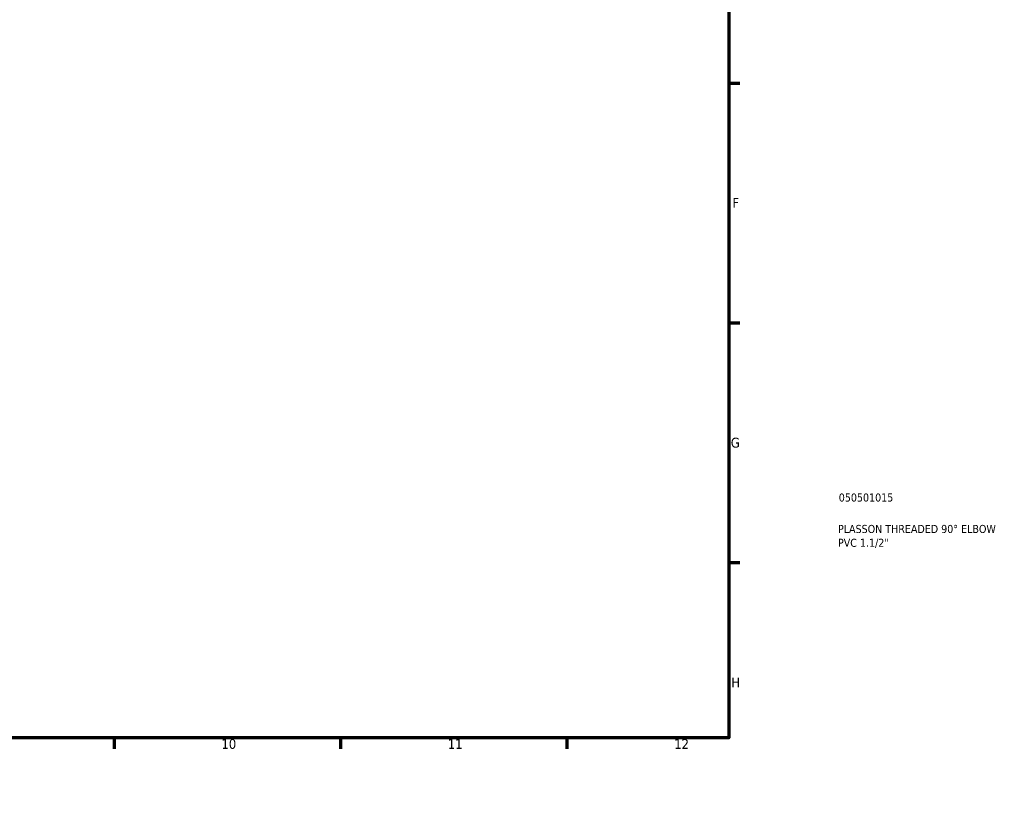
# Model space of a CAD drawing. Header units: millimetres. Extents: x -84 to 906, y -354 to 839.
# Tile 3 of 5: x 601 to 906, y 0 to 242. Entities that reach past the tile are written whole.
import ezdxf

# ---------------------------------------------------------------- set-up
doc = ezdxf.new("R2010")
doc.units = ezdxf.units.MM
doc.layers.add('Border (ANSI)', color=7, linetype='Continuous', lineweight=70)
doc.layers.add('Title (ISO)', color=7, linetype='Continuous', lineweight=50)
doc.styles.add('Note Text (ANSI)', font='tahoma.ttf')
doc.styles.add('Note Text (ISO)', font='tahoma.ttf')

# ---------------------------------------------------------------- blocks, each defined once
blk = doc.blocks.new('Borders Default Border')
at = {"layer": 'Border (ANSI)'}
for p, q in [((70.08, 574), (70.08, 577.45)), ((140.17, 574), (140.17, 577.45)), ((210.25, 574), (210.25, 577.45)), ((280.33, 574), (280.33, 577.45)), ((350.42, 574), (350.42, 577.45)), ((490.58, 574), (490.58, 577.45)), ((560.67, 574), (560.67, 577.45)), ((630.75, 574), (630.75, 577.45)), ((700.83, 574), (700.83, 577.45)), ((770.92, 574), (770.92, 577.45)), ((20, 519.75), (16.55, 519.75)), ((821, 519.75), (824.45, 519.75)), ((20, 445.5), (16.55, 445.5)), ((821, 445.5), (824.45, 445.5)), ((20, 371.25), (16.55, 371.25)), ((821, 371.25), (824.45, 371.25)), ((20, 222.75), (16.55, 222.75)), ((821, 222.75), (824.45, 222.75)), ((20, 148.5), (16.55, 148.5)), ((821, 148.5), (824.45, 148.5)), ((20, 74.25), (16.55, 74.25)), ((821, 74.25), (824.45, 74.25)), ((70.08, 20), (70.08, 16.55)), ((140.17, 20), (140.17, 16.55)), ((210.25, 20), (210.25, 16.55)), ((280.33, 20), (280.33, 16.55)), ((350.42, 20), (350.42, 16.55)), ((490.58, 20), (490.58, 16.55)), ((560.67, 20), (560.67, 16.55)), ((630.75, 20), (630.75, 16.55)), ((700.83, 20), (700.83, 16.55)), ((770.92, 20), (770.92, 16.55))]:
    blk.add_line(p, q, dxfattribs=at)
at = {"layer": 'Border (ANSI)', "flags": 128}
for points in [[(420.5, 594), (420.5, 574), (414.73, 584), (426.27, 584), (420.5, 574)], [(20, 20), (20, 574), (821, 574), (821, 20), (20, 20)], [(0, 297), (20, 297), (10, 302.77), (10, 291.23), (20, 297)], [(841, 297), (821, 297), (831, 302.77), (831, 291.23), (821, 297)], [(420.5, 0), (420.5, 20), (414.73, 10), (426.27, 10), (420.5, 20)]]:
    blk.add_lwpolyline(points, dxfattribs=at)
at = {"layer": 'Border (ANSI)', "attachment_point": 7, "style": 'Note Text (ANSI)'}
for s, insert, char_height in [('1', (34.35, 574.4), 3.05), ('2', (104.2, 574.4), 3.05), ('3', (174.26, 574.34), 3.05), ('4', (244.23, 574.4), 3.05), ('5', (314.48, 574.34), 3.05), ('6', (384.49, 574.34), 3.05), ('7', (454.6, 574.4), 3.05), ('8', (524.63, 574.33), 3.05), ('9', (594.7, 574.34), 3.05), ('10', (663.96, 574.34), 3.048), ('11', (734.04, 574.4), 3.048), ('12', (804.13, 574.4), 3.048), ('A', (16.78, 555.35), 3.05), ('A', (821.63, 555.35), 3.05), ('B', (17.15, 481.1), 3.05), ('B', (821.99, 481.1), 3.05), ('C', (16.95, 406.8), 3.05), ('C', (821.8, 406.8), 3.05), ('D', (16.96, 332.6), 3.05), ('D', (821.81, 332.6), 3.05), ('E', (17.21, 258.35), 3.05), ('E', (822.05, 258.35), 3.05), ('F', (17.29, 184.1), 3.05), ('F', (822.14, 184.1), 3.05), ('G', (16.81, 109.79), 3.05), ('G', (821.66, 109.79), 3.05), ('H', (16.97, 35.6), 3.05), ('H', (821.81, 35.6), 3.05), ('1', (34.35, 16.55), 3.05), ('2', (104.2, 16.55), 3.05), ('3', (174.26, 16.49), 3.05), ('4', (244.23, 16.55), 3.05), ('5', (314.48, 16.49), 3.05), ('6', (384.49, 16.49), 3.05), ('7', (454.6, 16.55), 3.05), ('8', (524.63, 16.48), 3.05), ('9', (594.7, 16.49), 3.05), ('10', (663.96, 16.49), 3.048), ('11', (734.04, 16.55), 3.048), ('12', (804.13, 16.55), 3.048)]:
    blk.add_mtext(s, dxfattribs=dict(at, insert=insert, char_height=char_height))
blk = doc.blocks.new('Title Blocks ISO')
at = {"layer": 'Title (ISO)', "color": 232, "true_color": 0xca0064, "style": 'Note Text (ISO)'}
for tag, p in [('PART_NUMBER_001', (34.08, 73.14)), ('DESCRIPTION_001', (33.84, 63.4)), ('DESCRIPTION_002', (33.84, 59.12))]:
    blk.add_attdef(tag, p, '', height=2.5, dxfattribs=at)

msp = doc.modelspace()

# ---------------------------------------------------------------- block references
msp.add_blockref('Borders Default Border', (0, 0))
msp.add_blockref('Title Blocks ISO', (821, 20)).add_auto_attribs({'PART_NUMBER_001': '050501015', 'DESCRIPTION_001': 'PLASSON THREADED 90° ELBOW', 'DESCRIPTION_002': 'PVC 1.1/2"'})

doc.saveas('drawing.dxf')
